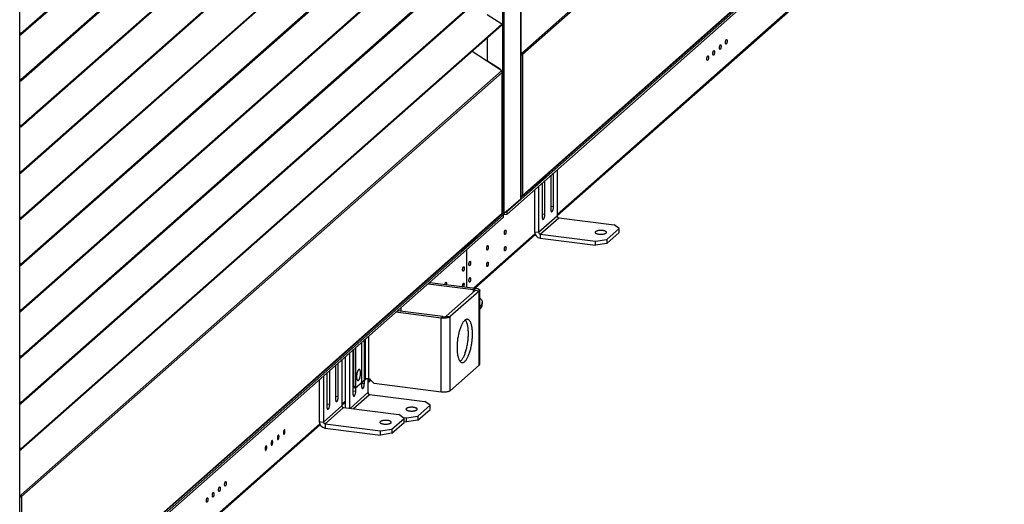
# Model space of a CAD drawing. Header units: millimetres. Extents: x 0 to 39025, y 0 to 11880.
# Tile 18 of 64: x 30926 to 32056, y 868 to 1423. Entities that reach past the tile are written whole.
import ezdxf

# ---------------------------------------------------------------- set-up
doc = ezdxf.new("R2010")
doc.units = ezdxf.units.MM

msp = doc.modelspace()

# ---------------------------------------------------------------- linework, layer by layer
at = {"color": 7, "linetype": 'Continuous', "lineweight": 25, "ltscale": 20}
for p, q in [((31500.8, 2684.2), (31500.8, 1218.1)), ((31500.9, 1218.3), (31500.9, 2684.3)), ((31479.9, 2667), (31479.9, 1200.9)), ((31481.6, 2667.6), (31481.6, 1201.3)), ((30926.1, 713.6), (30926.1, 2183.2)), ((30927.4, 1407.5), (31479.2, 1894.2)), ((30927.5, 1406.2), (31479.3, 1892.9)), ((32053.3, 1871.2), (31502, 1385)), ((32054.1, 1869.6), (31502.8, 1383.3)), ((30927.4, 1354.6), (31479.2, 1841.3)), ((30927.5, 1353.3), (31479.3, 1840)), ((30927.4, 1301.7), (31479.2, 1788.4)), ((30927.5, 1300.4), (31479.3, 1787.1)), ((30927.4, 1248.8), (31479.2, 1735.5)), ((30927.5, 1247.5), (31479.3, 1734.2)), ((32055.6, 1706.4), (31484.8, 1202.9)), ((31502.2, 1220.5), (32053.6, 1706.8)), ((31502.8, 1221.8), (32054.1, 1708.1)), ((32055.6, 1703.5), (31484.8, 1200.1)), ((30927.4, 1196), (31479.2, 1682.6)), ((30927.5, 1194.6), (31479.3, 1681.3)), ((30927.4, 1143.1), (31479.2, 1629.7)), ((30927.5, 1141.8), (31479.3, 1628.4)), ((30927.4, 1090.2), (31479.2, 1576.9)), ((30927.5, 1088.9), (31479.3, 1575.6)), ((31914.7, 1528.4), (31542.5, 1200.1)), ((31542.5, 1198.7), (31915.2, 1527.3)), ((30927.4, 1037.3), (31479.2, 1524)), ((30927.5, 1036), (31479.3, 1522.7)), ((30927.4, 984.4), (31479.2, 1471.1)), ((30927.5, 983.1), (31479.3, 1469.8)), ((31479.2, 1418.2), (31462.4, 1429)), ((30927.4, 931.5), (31479.2, 1418.2)), ((30927.5, 930.2), (31479.3, 1416.9)), ((30927.4, 1407.5), (30926.1, 1408.9)), ((30926.9, 1406.9), (30926.1, 1407.9)), ((30926.1, 1407.6), (30926.8, 1406.8)), ((30926.1, 1406.6), (30926.4, 1406.2)), ((30926.8, 1406.8), (30926.4, 1406.2)), ((30926.8, 1406.8), (30927, 1406.9)), ((30927.4, 1407.5), (30926.9, 1406.9)), ((31462.8, 1375.6), (31462.8, 1402.4)), ((31462.9, 1375.9), (31462.9, 1402.4)), ((31478.1, 1365.6), (31445.2, 1386.8)), ((31501.2, 1382.9), (31501.1, 1383.2)), ((31501.5, 1384.3), (31502, 1385)), ((31502.8, 1383.3), (31501.8, 1383.4)), ((31502.8, 1383.3), (31502.8, 1221.8)), ((31462.9, 1375.9), (31462.8, 1375.6)), ((31477.3, 1366.2), (31462.8, 1375.6)), ((31477.4, 1366.5), (31462.9, 1375.9)), ((30927.4, 1354.6), (30926.1, 1356)), ((31478.8, 1364.5), (30927.5, 878.3)), ((31479.6, 1362.9), (30928.3, 876.6)), ((31477.3, 1366.2), (31477.4, 1366.5)), ((31479.6, 1362.9), (31479.6, 1201.4)), ((31479.7, 1201.4), (31479.7, 1363.1)), ((30926.9, 1354), (30926.1, 1355)), ((30926.1, 1354.7), (30926.8, 1353.9)), ((30926.1, 1353.7), (30926.4, 1353.3)), ((30926.8, 1353.9), (30926.4, 1353.3)), ((30926.8, 1353.9), (30927, 1354)), ((30927.4, 1354.6), (30926.9, 1354)), ((30927.4, 1301.7), (30926.1, 1303.1)), ((30926.9, 1301.2), (30926.1, 1302.1)), ((30926.1, 1301.8), (30926.8, 1301)), ((30926.1, 1300.8), (30926.4, 1300.4)), ((30926.8, 1301), (30926.4, 1300.4)), ((30926.8, 1301), (30927, 1301.1)), ((30927.4, 1301.7), (30926.9, 1301.2)), ((30927.4, 1248.8), (30926.1, 1250.2)), ((30926.9, 1248.3), (30926.1, 1249.2)), ((30926.1, 1249), (30926.8, 1248.1)), ((30926.1, 1247.9), (30926.4, 1247.6)), ((30926.8, 1248.1), (30926.4, 1247.6)), ((30926.8, 1248.1), (30927, 1248.2)), ((30927.4, 1248.8), (30926.9, 1248.3)), ((31530, 1243), (31515, 1229.8)), ((31530, 1243), (31530, 1245)), ((31530.3, 1243.6), (31530.3, 1245.3)), ((31535.3, 1244.6), (31535.3, 1206.2)), ((31538.5, 1209), (31538.5, 1247.4)), ((31542.5, 1251), (31542.5, 1198.4)), ((31515, 1231.8), (31515, 1229.8)), ((31521.3, 1232.3), (31521.3, 1179.7)), ((31525.4, 1235.9), (31525.4, 1197.5)), ((31528.6, 1200.3), (31528.6, 1238.7)), ((31500.9, 1220.1), (31500.9, 1220.8)), ((31500.9, 1220.1), (31500.9, 1220.1)), ((31516.6, 1228.2), (31516.6, 1180.3)), ((31481.6, 1201.3), (31500.8, 1218.1)), ((31535.3, 1209.4), (31538.5, 1209)), ((30927.4, 1196), (30926.1, 1197.3)), ((30927.7, 713.9), (31479.1, 1200.1)), ((30928.3, 715.1), (31479.6, 1201.4)), ((31481.1, 1199.7), (30977.9, 755.9)), ((31481.1, 1199.7), (31479.5, 1200.8)), ((31479.9, 1200.9), (31479.6, 1200.9)), ((31484.8, 1200.1), (31481.1, 1199.6)), ((31481.1, 1196.8), (31481.1, 1199.7)), ((31483.3, 1202.7), (31484.8, 1202.9)), ((31484.8, 1202.9), (31484.8, 1200.1)), ((31521.3, 1179.7), (31542.5, 1198.4)), ((31525.4, 1200.7), (31528.6, 1200.3)), ((30926.9, 1195.4), (30926.1, 1196.3)), ((30926.1, 1196.1), (30926.8, 1195.2)), ((30926.1, 1195), (30926.4, 1194.7)), ((30926.8, 1195.2), (30926.4, 1194.7)), ((30926.8, 1195.2), (30927, 1195.4)), ((30927.4, 1196), (30926.9, 1195.4)), ((31481.1, 1196.8), (30977.9, 753.1)), ((31523.2, 1177.6), (31544.4, 1196.3)), ((31544.4, 1196.3), (31608, 1188.3)), ((31613.8, 1184), (31608, 1188.3)), ((31517.1, 1177.7), (31446.9, 1115.9)), ((31448.4, 1115.7), (31517.6, 1176.7)), ((31450.4, 1172.9), (31450.4, 1174.9)), ((31450.8, 1173.5), (31450.8, 1175.1)), ((31516.6, 1180.3), (31521.3, 1179.7)), ((31523.2, 1177.6), (31586.8, 1169.6)), ((31523.2, 1177.6), (31523.2, 1172.9)), ((31599.7, 1171.5), (31613.8, 1184)), ((31599.7, 1166.8), (31613.8, 1179.3)), ((31613.8, 1179.3), (31613.8, 1184)), ((31450.4, 1172.9), (31435.5, 1159.7)), ((31523.2, 1172.9), (31586.8, 1164.9)), ((31586.8, 1169.6), (31599.7, 1171.5)), ((31586.8, 1164.9), (31586.8, 1169.6)), ((31599.7, 1166.8), (31586.8, 1164.9)), ((31599.7, 1171.5), (31599.7, 1166.8)), ((31435.5, 1161.6), (31435.5, 1159.7)), ((31438.7, 1159.4), (31438.7, 1116.9)), ((31438.8, 1159.6), (31438.8, 1116.9)), ((30927.4, 1143.1), (30926.1, 1144.5)), ((30926.9, 1142.5), (30926.1, 1143.4)), ((30926.1, 1143.2), (30926.8, 1142.4)), ((30926.1, 1142.2), (30926.4, 1141.8)), ((30926.8, 1142.4), (30926.4, 1141.8)), ((30926.8, 1142.4), (30927, 1142.5)), ((30927.4, 1143.1), (30926.9, 1142.5)), ((31394.7, 1120.6), (31446.8, 1114.1)), ((31396.5, 1122.2), (31448.6, 1115.6)), ((31448.6, 1112.8), (31415.4, 1083.5)), ((31453.3, 1112.2), (31420, 1082.9)), ((31446.8, 1114.1), (31448.6, 1115.6)), ((31446.8, 1111.3), (31446.8, 1114.1)), ((31453.3, 1112.2), (31448.6, 1112.8)), ((31453.3, 1027.3), (31453.3, 1112.2)), ((31453.8, 1028.3), (31453.8, 1113.1)), ((31456.8, 1096.5), (31456.8, 1099.3)), ((30927.4, 1090.2), (30926.1, 1091.6)), ((30926.9, 1089.6), (30926.1, 1090.6)), ((30926.1, 1090.3), (30926.8, 1089.5)), ((30926.1, 1089.3), (30926.4, 1088.9)), ((30926.8, 1089.5), (30926.4, 1088.9)), ((30926.8, 1089.5), (30927, 1089.6)), ((30927.4, 1090.2), (30926.9, 1089.6)), ((31409.7, 1081.3), (31357.6, 1087.9)), ((31411.5, 1082.9), (31359.3, 1089.5)), ((31363.6, 1088.9), (31363.6, 1093.2)), ((31409.7, 1081.3), (31411.5, 1082.9)), ((31409.7, 996.5), (31409.7, 1081.3)), ((31415.4, 1083.5), (31420, 1082.9)), ((31420, 998), (31420, 1082.9)), ((31318.3, 1053.3), (31318.3, 1003.5)), ((31321.5, 1006.3), (31321.5, 1056.1)), ((31322.6, 1011.1), (31322.6, 1057.1)), ((31326.5, 1011.7), (31326.5, 1060.5)), ((31304.3, 1040.9), (31304.3, 977.8)), ((31308.4, 1044.5), (31308.4, 994.8)), ((31309.5, 1003.8), (31309.5, 1045.5)), ((31311.6, 997.6), (31311.6, 1047.3)), ((30927.4, 1037.3), (30926.1, 1038.7)), ((30926.9, 1036.7), (30926.1, 1037.7)), ((30926.1, 1037.4), (30926.8, 1036.6)), ((30926.1, 1036.4), (30926.4, 1036)), ((30926.8, 1036.6), (30926.4, 1036)), ((30926.8, 1036.6), (30927, 1036.7)), ((30927.4, 1037.3), (30926.9, 1036.7)), ((31291.6, 991.3), (31291.6, 1029.7)), ((31295.7, 1033.3), (31295.7, 980.8)), ((31299.6, 1036.8), (31299.6, 978.4)), ((31278.5, 1018.2), (31278.5, 979.8)), ((31281.7, 982.6), (31281.7, 1021)), ((31288.4, 1026.9), (31288.4, 988.5)), ((31453.3, 1027.3), (31420, 998)), ((31269.8, 1010.5), (31269.8, 962.7)), ((31274.5, 1014.6), (31274.5, 962.1)), ((31311.1, 1001), (31322.6, 1011.1)), ((31318.3, 1006.7), (31321.5, 1006.3)), ((31325.5, 1011.8), (31325.5, 995.8)), ((31328.3, 1011.3), (31325.5, 1008.8)), ((31325.5, 1007.3), (31328.9, 1010.3)), ((31326.5, 1011.7), (31328.3, 1011.5)), ((31328.3, 1011), (31328.3, 1011.5)), ((31328.3, 1011), (31332.6, 1006.2)), ((31409.7, 996.5), (31332.6, 1006.2)), ((31305, 977.7), (31325.5, 995.8)), ((31308.4, 1004), (31309.5, 1003.8)), ((31311.1, 1001), (31308.4, 1001.3)), ((31308.4, 998), (31311.6, 997.6)), ((31309.5, 1003.8), (31311.1, 1001)), ((30927.4, 984.4), (30926.1, 985.8)), ((30926.9, 983.9), (30926.1, 984.8)), ((30926.1, 984.5), (30926.8, 983.7)), ((30926.1, 983.5), (30926.4, 983.2)), ((30926.8, 983.7), (30926.4, 983.2)), ((30926.8, 983.7), (30927, 983.8)), ((30927.4, 984.4), (30926.9, 983.9)), ((31278.5, 983), (31281.7, 982.6)), ((31288.4, 991.7), (31291.6, 991.3)), ((31299.6, 985.9), (31295.7, 982.5)), ((31295.7, 981), (31299.6, 984.5)), ((31308.8, 977.2), (31327.4, 993.6)), ((31327.4, 993.6), (31391, 985.6)), ((31396.8, 981.3), (31391, 985.6)), ((31274.5, 962.1), (31295.7, 980.8)), ((31276.4, 959.9), (31297.6, 978.7)), ((31297.6, 978.7), (31361.2, 970.6)), ((31382.7, 968.9), (31396.8, 981.3)), ((31382.7, 964.1), (31396.8, 976.6)), ((31396.8, 976.6), (31396.8, 981.3)), ((31269.8, 962.7), (31274.5, 962.1)), ((31352.8, 953.9), (31367, 966.3)), ((31352.8, 949.2), (31367, 961.6)), ((31367, 966.3), (31361.2, 970.6)), ((31365.5, 967.5), (31369.8, 966.9)), ((31367, 961.6), (31367, 966.3)), ((31367, 962.6), (31369.8, 962.2)), ((31369.8, 966.9), (31382.7, 968.9)), ((31369.8, 962.2), (31369.8, 966.9)), ((31382.7, 964.1), (31369.8, 962.2)), ((31382.7, 968.9), (31382.7, 964.1)), ((31270.3, 960.1), (31105.5, 814.7)), ((31105.5, 813.2), (31270.8, 959)), ((31276.4, 959.9), (31340, 951.9)), ((31276.4, 959.9), (31276.4, 955.2)), ((31276.4, 955.2), (31340, 947.2)), ((31340, 951.9), (31352.8, 953.9)), ((31340, 947.2), (31340, 951.9)), ((31352.8, 949.2), (31340, 947.2)), ((31352.8, 953.9), (31352.8, 949.2)), ((30927.4, 931.5), (30926.1, 932.9)), ((30926.9, 931), (30926.1, 931.9)), ((30926.1, 931.7), (30926.8, 930.8)), ((30926.1, 930.6), (30926.4, 930.3)), ((30926.8, 930.8), (30926.4, 930.3)), ((30926.8, 930.8), (30927, 930.9)), ((30927.4, 931.5), (30926.9, 931)), ((30926.2, 878.8), (30926.1, 879)), ((30926.2, 878.8), (30926.1, 878.6)), ((30926.7, 876.2), (30926.5, 876.5)), ((30927, 877.6), (30927.5, 878.3)), ((30928.3, 876.6), (30927.3, 876.7)), ((30928.3, 876.6), (30928.3, 715.1))]:
    msp.add_line(p, q, dxfattribs=at)
at = {"color": 7, "linetype": 'Continuous', "lineweight": 25, "ltscale": 20, "flags": 128}
for points in [[(30926.4, 1406.2), (30926.6, 1406.1), (30926.8, 1406), (30927.1, 1406), (30927.3, 1406.1), (30927.5, 1406.2), (30927.6, 1406.4), (30927.7, 1406.6), (30927.7, 1406.8), (30927.7, 1407.1), (30927.5, 1407.3), (30927.4, 1407.5)], [(30926.8, 1406.8), (30926.9, 1406.8), (30926.9, 1406.8), (30926.9, 1406.8), (30927, 1406.8), (30927, 1406.8), (30927, 1406.8), (30927, 1406.9), (30926.9, 1406.9)], [(31730.7, 1392.7), (31730.7, 1392.3), (31730.7, 1391.9), (31730.6, 1391.5), (31730.5, 1391.1), (31730.4, 1390.7), (31730.3, 1390.3), (31730.2, 1390), (31730.1, 1389.8), (31729.9, 1389.6), (31729.8, 1389.4), (31729.6, 1389.3), (31729.5, 1389.3), (31729.3, 1389.4), (31729.2, 1389.5), (31729.1, 1389.7), (31729, 1389.9), (31729, 1390.2), (31728.9, 1390.5), (31728.9, 1390.9), (31728.9, 1391.3), (31728.9, 1391.7), (31729, 1392.1), (31729, 1392.5), (31729.1, 1392.9), (31729.2, 1393.3), (31729.3, 1393.6), (31729.5, 1393.9), (31729.6, 1394.1), (31729.8, 1394.3), (31729.9, 1394.4), (31730.1, 1394.5), (31730.2, 1394.5), (31730.3, 1394.4), (31730.4, 1394.2), (31730.5, 1394), (31730.6, 1393.8), (31730.7, 1393.4), (31730.7, 1393.1), (31730.7, 1392.7)], [(31737.6, 1398.8), (31737.6, 1398.4), (31737.5, 1398), (31737.5, 1397.5), (31737.4, 1397.1), (31737.3, 1396.8), (31737.2, 1396.4), (31737.1, 1396.1), (31736.9, 1395.8), (31736.8, 1395.6), (31736.6, 1395.5), (31736.5, 1395.4), (31736.4, 1395.4), (31736.2, 1395.4), (31736.1, 1395.6), (31736, 1395.7), (31735.9, 1396), (31735.8, 1396.3), (31735.8, 1396.6), (31735.8, 1397), (31735.8, 1397.4), (31735.8, 1397.8), (31735.8, 1398.2), (31735.9, 1398.6), (31736, 1399), (31736.1, 1399.4), (31736.2, 1399.7), (31736.4, 1400), (31736.5, 1400.2), (31736.6, 1400.4), (31736.8, 1400.5), (31736.9, 1400.5), (31737.1, 1400.5), (31737.2, 1400.4), (31737.3, 1400.3), (31737.4, 1400.1), (31737.5, 1399.8), (31737.5, 1399.5), (31737.6, 1399.2), (31737.6, 1398.8)], [(31714.4, 1378.4), (31714.5, 1378.8), (31714.5, 1379.2), (31714.5, 1379.6), (31714.6, 1380), (31714.7, 1380.4), (31714.8, 1380.7), (31715, 1381), (31715.1, 1381.3), (31715.3, 1381.5), (31715.4, 1381.7), (31715.5, 1381.7), (31715.7, 1381.7), (31715.8, 1381.7), (31715.9, 1381.6), (31716, 1381.4), (31716.1, 1381.2), (31716.2, 1380.9), (31716.3, 1380.5), (31716.3, 1380.2), (31716.3, 1379.8), (31716.3, 1379.4), (31716.2, 1379), (31716.1, 1378.5), (31716, 1378.1), (31715.9, 1377.8), (31715.8, 1377.5), (31715.7, 1377.2), (31715.5, 1376.9), (31715.4, 1376.8), (31715.3, 1376.6), (31715.1, 1376.6), (31715, 1376.6), (31714.8, 1376.7), (31714.7, 1376.8), (31714.6, 1377), (31714.5, 1377.3), (31714.5, 1377.6), (31714.5, 1378), (31714.4, 1378.4)], [(31721.3, 1384.4), (31721.3, 1384.8), (31721.4, 1385.2), (31721.4, 1385.7), (31721.5, 1386.1), (31721.6, 1386.4), (31721.7, 1386.8), (31721.8, 1387.1), (31722, 1387.4), (31722.1, 1387.6), (31722.3, 1387.7), (31722.4, 1387.8), (31722.6, 1387.8), (31722.7, 1387.8), (31722.8, 1387.6), (31722.9, 1387.5), (31723, 1387.2), (31723.1, 1386.9), (31723.1, 1386.6), (31723.2, 1386.2), (31723.2, 1385.8), (31723.1, 1385.4), (31723.1, 1385), (31723, 1384.6), (31722.9, 1384.2), (31722.8, 1383.8), (31722.7, 1383.5), (31722.6, 1383.2), (31722.4, 1383), (31722.3, 1382.8), (31722.1, 1382.7), (31722, 1382.7), (31721.8, 1382.7), (31721.7, 1382.8), (31721.6, 1382.9), (31721.5, 1383.1), (31721.4, 1383.4), (31721.4, 1383.7), (31721.3, 1384), (31721.3, 1384.4)], [(31478.8, 1364.5), (31478.8, 1364.6), (31478.8, 1364.7), (31478.8, 1364.8), (31478.7, 1365), (31478.6, 1365.1), (31478.5, 1365.3), (31478.3, 1365.4), (31478.1, 1365.6)], [(31479.6, 1363.4), (31479.6, 1363.4), (31479.7, 1363.3), (31479.7, 1363.2), (31479.7, 1363.1), (31479.7, 1363.1), (31479.7, 1363), (31479.6, 1362.9)], [(30926.4, 1353.3), (30926.6, 1353.2), (30926.8, 1353.1), (30927.1, 1353.1), (30927.3, 1353.2), (30927.5, 1353.3), (30927.6, 1353.5), (30927.7, 1353.7), (30927.7, 1353.9), (30927.7, 1354.2), (30927.5, 1354.4), (30927.4, 1354.6)], [(30926.8, 1353.9), (30926.9, 1353.9), (30926.9, 1353.9), (30926.9, 1353.9), (30927, 1353.9), (30927, 1353.9), (30927, 1354), (30927, 1354), (30926.9, 1354)], [(30926.4, 1300.4), (30926.6, 1300.3), (30926.8, 1300.2), (30927.1, 1300.2), (30927.3, 1300.3), (30927.5, 1300.4), (30927.6, 1300.6), (30927.7, 1300.8), (30927.7, 1301.1), (30927.7, 1301.3), (30927.5, 1301.5), (30927.4, 1301.7)], [(30926.8, 1301), (30926.9, 1301), (30926.9, 1301), (30926.9, 1301), (30927, 1301), (30927, 1301), (30927, 1301.1), (30927, 1301.1), (30926.9, 1301.2)], [(30926.4, 1247.6), (30926.6, 1247.4), (30926.8, 1247.4), (30927.1, 1247.3), (30927.3, 1247.4), (30927.5, 1247.5), (30927.6, 1247.7), (30927.7, 1247.9), (30927.7, 1248.2), (30927.7, 1248.4), (30927.5, 1248.6), (30927.4, 1248.8)], [(30926.8, 1248.1), (30926.9, 1248.1), (30926.9, 1248.1), (30926.9, 1248.1), (30927, 1248.1), (30927, 1248.2), (30927, 1248.2), (30927, 1248.2), (30926.9, 1248.3)], [(31535.3, 1206.2), (31535.3, 1205.7), (31535.3, 1205.2), (31535.4, 1204.8), (31535.5, 1204.4), (31535.5, 1204), (31535.7, 1203.7), (31535.8, 1203.5), (31536, 1203.3), (31536.1, 1203.2), (31536.3, 1203.1), (31536.5, 1203.1), (31536.7, 1203.2), (31536.9, 1203.4), (31537.1, 1203.6), (31537.2, 1203.8), (31537.4, 1204.1), (31537.6, 1204.5), (31537.8, 1204.9), (31537.9, 1205.4), (31538, 1205.8), (31538.2, 1206.3), (31538.3, 1206.9), (31538.3, 1207.4), (31538.4, 1207.9), (31538.4, 1208.5), (31538.5, 1209)], [(31479.7, 1201.4), (31479.7, 1201.4), (31479.6, 1201.4)], [(31525.4, 1197.5), (31525.4, 1197), (31525.4, 1196.5), (31525.5, 1196.1), (31525.6, 1195.7), (31525.7, 1195.3), (31525.8, 1195), (31525.9, 1194.8), (31526.1, 1194.6), (31526.2, 1194.5), (31526.4, 1194.4), (31526.6, 1194.4), (31526.8, 1194.5), (31527, 1194.6), (31527.2, 1194.8), (31527.3, 1195.1), (31527.5, 1195.4), (31527.7, 1195.8), (31527.9, 1196.2), (31528, 1196.6), (31528.2, 1197.1), (31528.3, 1197.6), (31528.4, 1198.1), (31528.4, 1198.7), (31528.5, 1199.2), (31528.5, 1199.8), (31528.6, 1200.3)], [(30926.4, 1194.7), (30926.6, 1194.5), (30926.8, 1194.5), (30927.1, 1194.5), (30927.3, 1194.5), (30927.5, 1194.7), (30927.6, 1194.8), (30927.7, 1195.1), (30927.7, 1195.3), (30927.7, 1195.5), (30927.5, 1195.8), (30927.4, 1196)], [(30926.8, 1195.2), (30926.9, 1195.2), (30926.9, 1195.2), (30926.9, 1195.2), (30927, 1195.3), (30927, 1195.3), (30927, 1195.3), (30927, 1195.4), (30926.9, 1195.4)], [(31482.1, 1178.9), (31482.1, 1179.3), (31482.2, 1179.7), (31482.2, 1180.1), (31482.3, 1180.5), (31482.4, 1180.9), (31482.5, 1181.3), (31482.6, 1181.6), (31482.8, 1181.8), (31482.9, 1182), (31483.1, 1182.2), (31483.2, 1182.3), (31483.4, 1182.3), (31483.5, 1182.2), (31483.6, 1182.1), (31483.7, 1181.9), (31483.8, 1181.7), (31483.9, 1181.4), (31483.9, 1181.1), (31484, 1180.7), (31484, 1180.3), (31483.9, 1179.9), (31483.9, 1179.5), (31483.8, 1179.1), (31483.7, 1178.7), (31483.6, 1178.3), (31483.5, 1178), (31483.4, 1177.7), (31483.2, 1177.5), (31483.1, 1177.3), (31482.9, 1177.2), (31482.8, 1177.1), (31482.6, 1177.1), (31482.5, 1177.2), (31482.4, 1177.4), (31482.3, 1177.6), (31482.2, 1177.9), (31482.2, 1178.2), (31482.1, 1178.5), (31482.1, 1178.9)], [(31586.6, 1180.3), (31586.4, 1180.1), (31586.3, 1179.9), (31586.2, 1179.7), (31586.2, 1179.5), (31586.3, 1179.3), (31586.4, 1179), (31586.6, 1178.8), (31586.8, 1178.6), (31587.1, 1178.4), (31587.5, 1178.3), (31587.9, 1178.1), (31588.4, 1177.9), (31588.9, 1177.8), (31589.4, 1177.7), (31590, 1177.6), (31590.6, 1177.5), (31591.2, 1177.4), (31591.8, 1177.4), (31592.5, 1177.4), (31593.1, 1177.4), (31593.8, 1177.4), (31594.4, 1177.5), (31595, 1177.5), (31595.6, 1177.6), (31596.2, 1177.7), (31596.7, 1177.8), (31597.2, 1178), (31597.6, 1178.1), (31598, 1178.3), (31598.4, 1178.5), (31598.7, 1178.7), (31598.9, 1178.9), (31599.1, 1179.1), (31599.2, 1179.3), (31599.2, 1179.5), (31599.2, 1179.7), (31599.1, 1180), (31598.9, 1180.2), (31598.7, 1180.4), (31598.5, 1180.6), (31598.1, 1180.7), (31597.7, 1180.9), (31597.3, 1181.1), (31596.8, 1181.2), (31596.3, 1181.4), (31595.7, 1181.5), (31595.2, 1181.6), (31594.5, 1181.6), (31593.9, 1181.7), (31593.3, 1181.7), (31592.6, 1181.7), (31592, 1181.7), (31591.3, 1181.7), (31590.7, 1181.6), (31590.1, 1181.5), (31589.5, 1181.4), (31589, 1181.3), (31588.5, 1181.2), (31588, 1181), (31587.6, 1180.9), (31587.2, 1180.7), (31586.9, 1180.5), (31586.6, 1180.3)], [(31461.8, 1161), (31461.8, 1161.4), (31461.8, 1161.8), (31461.9, 1162.2), (31462, 1162.6), (31462.1, 1163), (31462.2, 1163.3), (31462.3, 1163.6), (31462.5, 1163.9), (31462.6, 1164.1), (31462.7, 1164.3), (31462.9, 1164.3), (31463, 1164.4), (31463.2, 1164.3), (31463.3, 1164.2), (31463.4, 1164), (31463.5, 1163.8), (31463.6, 1163.5), (31463.6, 1163.2), (31463.6, 1162.8), (31463.6, 1162.4), (31463.6, 1162), (31463.6, 1161.6), (31463.5, 1161.2), (31463.4, 1160.8), (31463.3, 1160.4), (31463.2, 1160.1), (31463, 1159.8), (31462.9, 1159.5), (31462.7, 1159.4), (31462.6, 1159.2), (31462.5, 1159.2), (31462.3, 1159.2), (31462.2, 1159.3), (31462.1, 1159.4), (31462, 1159.7), (31461.9, 1159.9), (31461.8, 1160.2), (31461.8, 1160.6), (31461.8, 1161)], [(31482.1, 1160), (31482.1, 1160.4), (31482.2, 1160.9), (31482.2, 1161.3), (31482.3, 1161.7), (31482.4, 1162.1), (31482.5, 1162.4), (31482.6, 1162.7), (31482.8, 1163), (31482.9, 1163.2), (31483.1, 1163.3), (31483.2, 1163.4), (31483.4, 1163.4), (31483.5, 1163.4), (31483.6, 1163.3), (31483.7, 1163.1), (31483.8, 1162.8), (31483.9, 1162.6), (31483.9, 1162.2), (31484, 1161.9), (31484, 1161.5), (31483.9, 1161.1), (31483.9, 1160.6), (31483.8, 1160.2), (31483.7, 1159.8), (31483.6, 1159.5), (31483.5, 1159.1), (31483.4, 1158.8), (31483.2, 1158.6), (31483.1, 1158.4), (31482.9, 1158.3), (31482.8, 1158.3), (31482.6, 1158.3), (31482.5, 1158.4), (31482.4, 1158.5), (31482.3, 1158.7), (31482.2, 1159), (31482.2, 1159.3), (31482.1, 1159.7), (31482.1, 1160)], [(30926.4, 1141.8), (30926.6, 1141.7), (30926.8, 1141.6), (30927.1, 1141.6), (30927.3, 1141.6), (30927.5, 1141.8), (30927.6, 1142), (30927.7, 1142.2), (30927.7, 1142.4), (30927.7, 1142.7), (30927.5, 1142.9), (30927.4, 1143.1)], [(30926.8, 1142.4), (30926.9, 1142.3), (30926.9, 1142.3), (30926.9, 1142.3), (30927, 1142.4), (30927, 1142.4), (30927, 1142.4), (30927, 1142.5), (30926.9, 1142.5)], [(31441.5, 1143), (31441.5, 1143.4), (31441.5, 1143.9), (31441.6, 1144.3), (31441.6, 1144.7), (31441.7, 1145.1), (31441.9, 1145.4), (31442, 1145.7), (31442.1, 1146), (31442.3, 1146.2), (31442.4, 1146.3), (31442.6, 1146.4), (31442.7, 1146.4), (31442.8, 1146.4), (31443, 1146.3), (31443.1, 1146.1), (31443.2, 1145.8), (31443.2, 1145.6), (31443.3, 1145.2), (31443.3, 1144.9), (31443.3, 1144.5), (31443.3, 1144.1), (31443.2, 1143.6), (31443.2, 1143.2), (31443.1, 1142.8), (31443, 1142.5), (31442.8, 1142.1), (31442.7, 1141.8), (31442.6, 1141.6), (31442.4, 1141.4), (31442.3, 1141.3), (31442.1, 1141.3), (31442, 1141.3), (31441.9, 1141.4), (31441.7, 1141.5), (31441.6, 1141.7), (31441.6, 1142), (31441.5, 1142.3), (31441.5, 1142.7), (31441.5, 1143)], [(31461.8, 1142.1), (31461.8, 1142.5), (31461.8, 1142.9), (31461.9, 1143.3), (31462, 1143.7), (31462.1, 1144.1), (31462.2, 1144.5), (31462.3, 1144.8), (31462.5, 1145.1), (31462.6, 1145.3), (31462.7, 1145.4), (31462.9, 1145.5), (31463, 1145.5), (31463.2, 1145.5), (31463.3, 1145.3), (31463.4, 1145.2), (31463.5, 1144.9), (31463.6, 1144.6), (31463.6, 1144.3), (31463.6, 1143.9), (31463.6, 1143.5), (31463.6, 1143.1), (31463.6, 1142.7), (31463.5, 1142.3), (31463.4, 1141.9), (31463.3, 1141.5), (31463.2, 1141.2), (31463, 1140.9), (31462.9, 1140.7), (31462.7, 1140.5), (31462.6, 1140.4), (31462.5, 1140.3), (31462.3, 1140.4), (31462.2, 1140.4), (31462.1, 1140.6), (31462, 1140.8), (31461.9, 1141.1), (31461.8, 1141.4), (31461.8, 1141.7), (31461.8, 1142.1)], [(31436.1, 1138.5), (31436, 1138.1), (31436, 1137.6), (31435.9, 1137.2), (31435.9, 1136.8), (31435.8, 1136.4), (31435.7, 1136.1), (31435.5, 1135.8), (31435.4, 1135.5), (31435.2, 1135.3), (31435.1, 1135.2), (31434.9, 1135.1), (31434.8, 1135.1), (31434.7, 1135.1), (31434.6, 1135.2), (31434.4, 1135.4), (31434.4, 1135.7), (31434.3, 1135.9), (31434.2, 1136.3), (31434.2, 1136.6), (31434.2, 1137), (31434.2, 1137.4), (31434.3, 1137.9), (31434.4, 1138.3), (31434.4, 1138.7), (31434.6, 1139), (31434.7, 1139.4), (31434.8, 1139.7), (31434.9, 1139.9), (31435.1, 1140.1), (31435.2, 1140.2), (31435.4, 1140.2), (31435.5, 1140.2), (31435.7, 1140.1), (31435.8, 1140), (31435.9, 1139.8), (31435.9, 1139.5), (31436, 1139.2), (31436, 1138.8), (31436.1, 1138.5)], [(31414, 1120), (31414, 1120.3), (31414.1, 1120.7), (31414.2, 1121.1), (31414.3, 1121.4), (31414.5, 1121.7), (31414.6, 1122), (31414.8, 1122.1), (31414.9, 1122.2), (31415.1, 1122.3), (31415.2, 1122.3), (31415.3, 1122.2), (31415.4, 1122), (31415.5, 1121.8), (31415.6, 1121.6), (31415.7, 1121.3), (31415.7, 1120.9), (31415.7, 1120.5)], [(31415.7, 1120.5), (31415.7, 1120.1), (31415.7, 1119.8)], [(31434.2, 1117.4), (31434.2, 1117.8), (31434.2, 1118.2), (31434.2, 1118.6), (31434.3, 1119), (31434.4, 1119.4), (31434.4, 1119.8), (31434.6, 1120.2), (31434.7, 1120.5), (31434.8, 1120.8), (31434.9, 1121), (31435.1, 1121.2), (31435.2, 1121.3), (31435.4, 1121.4), (31435.5, 1121.4), (31435.7, 1121.3), (31435.8, 1121.1), (31435.9, 1120.9), (31435.9, 1120.6), (31436, 1120.3), (31436, 1120), (31436.1, 1119.6)], [(31441.5, 1124.2), (31441.5, 1124.6), (31441.5, 1125), (31441.6, 1125.4), (31441.6, 1125.8), (31441.7, 1126.2), (31441.9, 1126.6), (31442, 1126.9), (31442.1, 1127.1), (31442.3, 1127.3), (31442.4, 1127.5), (31442.6, 1127.6), (31442.7, 1127.6), (31442.8, 1127.5), (31443, 1127.4), (31443.1, 1127.2), (31443.2, 1127), (31443.2, 1126.7), (31443.3, 1126.4), (31443.3, 1126), (31443.3, 1125.6), (31443.3, 1125.2), (31443.2, 1124.8), (31443.2, 1124.4), (31443.1, 1124), (31443, 1123.6), (31442.8, 1123.3), (31442.7, 1123), (31442.6, 1122.8), (31442.4, 1122.6), (31442.3, 1122.5), (31442.1, 1122.4), (31442, 1122.4), (31441.9, 1122.5), (31441.7, 1122.7), (31441.6, 1122.9), (31441.6, 1123.1), (31441.5, 1123.4), (31441.5, 1123.8), (31441.5, 1124.2)], [(31446.8, 1114.1), (31447.3, 1114), (31447.7, 1113.9), (31448, 1113.8), (31448.3, 1113.7), (31448.5, 1113.6), (31448.7, 1113.4), (31448.8, 1113.3), (31448.8, 1113.1), (31448.7, 1112.9), (31448.6, 1112.8)], [(31448.6, 1115.6), (31449.3, 1115.5), (31449.9, 1115.4), (31450.6, 1115.3), (31451.1, 1115.1), (31451.7, 1115), (31452.1, 1114.8), (31452.6, 1114.6), (31452.9, 1114.4), (31453.2, 1114.1), (31453.5, 1113.9), (31453.6, 1113.7), (31453.7, 1113.4), (31453.8, 1113.2), (31453.8, 1112.9), (31453.7, 1112.7), (31453.5, 1112.4), (31453.3, 1112.2)], [(31453.8, 1104.4), (31454.2, 1104.1), (31454.7, 1103.6), (31455.2, 1103.1), (31455.6, 1102.5), (31456, 1102), (31456.2, 1101.5), (31456.5, 1101), (31456.6, 1100.4), (31456.7, 1099.9), (31456.8, 1099.4), (31456.7, 1098.8), (31456.6, 1098.3), (31456.5, 1097.7), (31456.3, 1097.2), (31456, 1096.7), (31455.6, 1096.2), (31455.2, 1095.6), (31454.7, 1095.1), (31454.2, 1094.6), (31453.8, 1094.3)], [(30926.4, 1088.9), (30926.6, 1088.8), (30926.8, 1088.7), (30927.1, 1088.7), (30927.3, 1088.8), (30927.5, 1088.9), (30927.6, 1089.1), (30927.7, 1089.3), (30927.7, 1089.5), (30927.7, 1089.8), (30927.5, 1090), (30927.4, 1090.2)], [(30926.8, 1089.5), (30926.9, 1089.5), (30926.9, 1089.5), (30926.9, 1089.5), (30927, 1089.5), (30927, 1089.5), (30927, 1089.6), (30927, 1089.6), (30926.9, 1089.6)], [(31420, 1082.9), (31419.7, 1082.7), (31419.4, 1082.4), (31419, 1082.2), (31418.5, 1082.1), (31418, 1081.9), (31417.4, 1081.7), (31416.8, 1081.6), (31416.2, 1081.5), (31415.5, 1081.4), (31414.8, 1081.3), (31414.1, 1081.2), (31413.4, 1081.2), (31412.6, 1081.2), (31411.9, 1081.2), (31411.1, 1081.2), (31410.4, 1081.3), (31409.7, 1081.3)], [(31427.8, 1047.3), (31427.8, 1046.1), (31427.9, 1045), (31427.9, 1043.8), (31428, 1042.7), (31428.1, 1041.6), (31428.2, 1040.6), (31428.4, 1039.6), (31428.5, 1038.6), (31428.7, 1037.7), (31428.9, 1036.8), (31429.2, 1036), (31429.4, 1035.2), (31429.7, 1034.5), (31430, 1033.8), (31430.3, 1033.2), (31430.6, 1032.6), (31430.9, 1032.1), (31431.3, 1031.6), (31431.7, 1031.3), (31432, 1030.9), (31432.4, 1030.7), (31432.8, 1030.5), (31433.2, 1030.4), (31433.7, 1030.3), (31434.1, 1030.3), (31434.5, 1030.4), (31435, 1030.5), (31435.4, 1030.7), (31435.9, 1030.9), (31436.3, 1031.3), (31436.8, 1031.7), (31437.2, 1032.1), (31437.7, 1032.6), (31438.1, 1033.2), (31438.6, 1033.8), (31439, 1034.5), (31439.4, 1035.2), (31439.9, 1036), (31440.3, 1036.8), (31440.7, 1037.7), (31441.1, 1038.6), (31441.5, 1039.6), (31441.8, 1040.6), (31442.2, 1041.6), (31442.5, 1042.7), (31442.9, 1043.8), (31443.2, 1045), (31443.5, 1046.1), (31443.8, 1047.3), (31444, 1048.5), (31444.3, 1049.8), (31444.5, 1051), (31444.7, 1052.3), (31444.9, 1053.5), (31445, 1054.8), (31445.1, 1056.1), (31445.3, 1057.3), (31445.4, 1058.6), (31445.4, 1059.8), (31445.5, 1061.1), (31445.5, 1062.3), (31445.5, 1063.5), (31445.5, 1064.7), (31445.4, 1065.9), (31445.4, 1067), (31445.3, 1068.1), (31445.1, 1069.1), (31445, 1070.2), (31444.9, 1071.2), (31444.7, 1072.1), (31444.5, 1073), (31444.3, 1073.9), (31444, 1074.7), (31443.8, 1075.4), (31443.5, 1076.1), (31443.2, 1076.8), (31442.9, 1077.4), (31442.5, 1077.9), (31442.2, 1078.4), (31441.8, 1078.8), (31441.5, 1079.1), (31441.1, 1079.4), (31440.7, 1079.7), (31440.3, 1079.8), (31439.9, 1079.9), (31439.4, 1079.9), (31439, 1079.9), (31438.6, 1079.8), (31438.1, 1079.7), (31437.7, 1079.4), (31437.2, 1079.1), (31436.8, 1078.8), (31436.3, 1078.4), (31435.9, 1077.9), (31435.4, 1077.4), (31435, 1076.8), (31434.5, 1076.1), (31434.1, 1075.4), (31433.7, 1074.7), (31433.2, 1073.9), (31432.8, 1073), (31432.4, 1072.1), (31432, 1071.2), (31431.7, 1070.2), (31431.3, 1069.1), (31430.9, 1068.1), (31430.6, 1067), (31430.3, 1065.8), (31430, 1064.7), (31429.7, 1063.5), (31429.4, 1062.3), (31429.2, 1061.1), (31428.9, 1059.8), (31428.7, 1058.6), (31428.5, 1057.3), (31428.4, 1056.1), (31428.2, 1054.8), (31428.1, 1053.5), (31428, 1052.3), (31427.9, 1051), (31427.9, 1049.8), (31427.8, 1048.5), (31427.8, 1047.3)], [(31440.8, 1063.5), (31440.8, 1064.7), (31440.8, 1065.9), (31440.7, 1067), (31440.6, 1068.1), (31440.5, 1069.2), (31440.4, 1070.3), (31440.3, 1071.3), (31440.1, 1072.2), (31439.9, 1073.2), (31439.7, 1074), (31439.5, 1074.9), (31439.2, 1075.6), (31438.9, 1076.4), (31438.7, 1077.1), (31438.3, 1077.7), (31438, 1078.2), (31437.7, 1078.7), (31437.3, 1079.2), (31437.3, 1079.2)], [(31431.3, 1031.6), (31431.4, 1031.7), (31431.9, 1032), (31432.3, 1032.5), (31432.8, 1032.9), (31433.2, 1033.5), (31433.7, 1034.1), (31434.1, 1034.7), (31434.5, 1035.4), (31435, 1036.2), (31435.4, 1037), (31435.8, 1037.8), (31436.2, 1038.7), (31436.6, 1039.7), (31437, 1040.7), (31437.3, 1041.7), (31437.7, 1042.8), (31438, 1043.9), (31438.3, 1045), (31438.7, 1046.1), (31438.9, 1047.3), (31439.2, 1048.5), (31439.5, 1049.7), (31439.7, 1051), (31439.9, 1052.2), (31440.1, 1053.5), (31440.3, 1054.8), (31440.4, 1056), (31440.5, 1057.3), (31440.6, 1058.6), (31440.7, 1059.8), (31440.8, 1061.1), (31440.8, 1062.3), (31440.8, 1063.5)], [(30926.4, 1036), (30926.6, 1035.9), (30926.8, 1035.8), (30927.1, 1035.8), (30927.3, 1035.9), (30927.5, 1036), (30927.6, 1036.2), (30927.7, 1036.4), (30927.7, 1036.7), (30927.7, 1036.9), (30927.5, 1037.1), (30927.4, 1037.3)], [(30926.8, 1036.6), (30926.9, 1036.6), (30926.9, 1036.6), (30926.9, 1036.6), (30927, 1036.6), (30927, 1036.6), (30927, 1036.7), (30927, 1036.7), (30926.9, 1036.7)], [(31317.1, 1018.1), (31317.1, 1018.7), (31317.1, 1019.2), (31317, 1019.8), (31316.9, 1020.3), (31316.8, 1020.7), (31316.7, 1021.2), (31316.6, 1021.5), (31316.4, 1021.8), (31316.3, 1022.1), (31316.1, 1022.3), (31315.9, 1022.4), (31315.7, 1022.5), (31315.5, 1022.5), (31315.2, 1022.4), (31315, 1022.3), (31314.8, 1022.1), (31314.5, 1021.9), (31314.3, 1021.6), (31314.1, 1021.2), (31313.9, 1020.8), (31313.7, 1020.3), (31313.5, 1019.8), (31313.3, 1019.3), (31313.1, 1018.7), (31313, 1018.1), (31312.9, 1017.5), (31312.8, 1016.9), (31312.7, 1016.2), (31312.6, 1015.6), (31312.6, 1014.9), (31312.5, 1014.3), (31312.5, 1013.7), (31312.6, 1013.1), (31312.6, 1012.6), (31312.7, 1012), (31312.8, 1011.5), (31312.9, 1011.1), (31313, 1010.7), (31313.1, 1010.4), (31313.3, 1010.1), (31313.5, 1009.9), (31313.7, 1009.7), (31313.9, 1009.6), (31314.1, 1009.6), (31314.3, 1009.6), (31314.5, 1009.7), (31314.8, 1009.9), (31315, 1010.1), (31315.2, 1010.4), (31315.5, 1010.7), (31315.7, 1011.1), (31315.9, 1011.5), (31316.1, 1012), (31316.3, 1012.5), (31316.4, 1013.1), (31316.6, 1013.6), (31316.7, 1014.3), (31316.8, 1014.9), (31316.9, 1015.5), (31317, 1016.2), (31317.1, 1016.8), (31317.1, 1017.4), (31317.1, 1018.1)], [(31318.3, 1003.5), (31318.3, 1003), (31318.3, 1002.5), (31318.4, 1002.1), (31318.5, 1001.7), (31318.6, 1001.4), (31318.7, 1001.1), (31318.8, 1000.8), (31319, 1000.6), (31319.1, 1000.5), (31319.3, 1000.5), (31319.5, 1000.5), (31319.7, 1000.5), (31319.9, 1000.7), (31320.1, 1000.9), (31320.2, 1001.1), (31320.4, 1001.5), (31320.6, 1001.8), (31320.8, 1002.2), (31320.9, 1002.7), (31321.1, 1003.2), (31321.2, 1003.7), (31321.3, 1004.2), (31321.4, 1004.7), (31321.4, 1005.3), (31321.4, 1005.8), (31321.5, 1006.3)], [(31308.4, 994.8), (31308.4, 994.3), (31308.4, 993.8), (31308.5, 993.4), (31308.6, 993), (31308.7, 992.6), (31308.8, 992.3), (31308.9, 992.1), (31309.1, 991.9), (31309.2, 991.8), (31309.4, 991.7), (31309.6, 991.7), (31309.8, 991.8), (31310, 991.9), (31310.2, 992.1), (31310.3, 992.4), (31310.5, 992.7), (31310.7, 993.1), (31310.9, 993.5), (31311, 993.9), (31311.2, 994.4), (31311.3, 994.9), (31311.4, 995.5), (31311.5, 996), (31311.5, 996.5), (31311.5, 997.1), (31311.6, 997.6)], [(31420, 998), (31419.7, 997.8), (31419.4, 997.6), (31419, 997.4), (31418.5, 997.2), (31418, 997), (31417.4, 996.9), (31416.8, 996.7), (31416.2, 996.6), (31415.5, 996.5), (31414.8, 996.4), (31414.1, 996.4), (31413.4, 996.3), (31412.6, 996.3), (31411.9, 996.3), (31411.1, 996.4), (31410.4, 996.4), (31409.7, 996.5)], [(30926.4, 983.2), (30926.6, 983), (30926.8, 982.9), (30927.1, 982.9), (30927.3, 983), (30927.5, 983.1), (30927.6, 983.3), (30927.7, 983.5), (30927.7, 983.8), (30927.7, 984), (30927.5, 984.2), (30927.4, 984.4)], [(30926.8, 983.7), (30926.9, 983.7), (30926.9, 983.7), (30926.9, 983.7), (30927, 983.7), (30927, 983.8), (30927, 983.8), (30927, 983.8), (30926.9, 983.9)], [(31288.4, 988.5), (31288.5, 988), (31288.5, 987.5), (31288.5, 987.1), (31288.6, 986.7), (31288.7, 986.4), (31288.8, 986.1), (31289, 985.8), (31289.1, 985.6), (31289.3, 985.5), (31289.5, 985.5), (31289.7, 985.5), (31289.8, 985.5), (31290, 985.7), (31290.2, 985.9), (31290.4, 986.1), (31290.6, 986.5), (31290.8, 986.8), (31290.9, 987.2), (31291.1, 987.7), (31291.2, 988.2), (31291.3, 988.7), (31291.4, 989.2), (31291.5, 989.7), (31291.6, 990.3), (31291.6, 990.8), (31291.6, 991.3)], [(31278.5, 979.8), (31278.6, 979.3), (31278.6, 978.8), (31278.6, 978.4), (31278.7, 978), (31278.8, 977.6), (31278.9, 977.3), (31279.1, 977.1), (31279.2, 976.9), (31279.4, 976.8), (31279.6, 976.7), (31279.8, 976.7), (31279.9, 976.8), (31280.1, 977), (31280.3, 977.2), (31280.5, 977.4), (31280.7, 977.7), (31280.9, 978.1), (31281, 978.5), (31281.2, 978.9), (31281.3, 979.4), (31281.4, 979.9), (31281.5, 980.5), (31281.6, 981), (31281.7, 981.5), (31281.7, 982.1), (31281.7, 982.6)], [(31369.6, 977.6), (31369.4, 977.4), (31369.3, 977.2), (31369.2, 977), (31369.2, 976.8), (31369.3, 976.6), (31369.4, 976.4), (31369.6, 976.2), (31369.8, 976), (31370.1, 975.8), (31370.5, 975.6), (31370.9, 975.4), (31371.4, 975.3), (31371.9, 975.1), (31372.4, 975), (31373, 974.9), (31373.6, 974.8), (31374.2, 974.8), (31374.8, 974.7), (31375.5, 974.7), (31376.1, 974.7), (31376.8, 974.7), (31377.4, 974.8), (31378, 974.8), (31378.6, 974.9), (31379.2, 975), (31379.7, 975.2), (31380.2, 975.3), (31380.6, 975.5), (31381, 975.6), (31381.4, 975.8), (31381.7, 976), (31381.9, 976.2), (31382.1, 976.4), (31382.2, 976.6), (31382.2, 976.8), (31382.2, 977.1), (31382.1, 977.3), (31382, 977.5), (31381.7, 977.7), (31381.5, 977.9), (31381.1, 978.1), (31380.7, 978.2), (31380.3, 978.4), (31379.8, 978.5), (31379.3, 978.7), (31378.8, 978.8), (31378.2, 978.9), (31377.6, 978.9), (31376.9, 979), (31376.3, 979), (31375.6, 979), (31375, 979), (31374.4, 979), (31373.7, 978.9), (31373.1, 978.9), (31372.5, 978.8), (31372, 978.6), (31371.5, 978.5), (31371, 978.4), (31370.6, 978.2), (31370.2, 978), (31369.9, 977.8), (31369.6, 977.6)], [(31339.8, 962.6), (31339.6, 962.4), (31339.5, 962.2), (31339.4, 962), (31339.4, 961.8), (31339.4, 961.6), (31339.6, 961.4), (31339.8, 961.2), (31340, 961), (31340.3, 960.8), (31340.7, 960.6), (31341.1, 960.4), (31341.5, 960.3), (31342, 960.1), (31342.6, 960), (31343.1, 959.9), (31343.7, 959.8), (31344.4, 959.8), (31345, 959.7), (31345.6, 959.7), (31346.3, 959.7), (31346.9, 959.7), (31347.6, 959.8), (31348.2, 959.8), (31348.8, 959.9), (31349.3, 960), (31349.9, 960.2), (31350.4, 960.3), (31350.8, 960.5), (31351.2, 960.6), (31351.6, 960.8), (31351.8, 961), (31352.1, 961.2), (31352.2, 961.4), (31352.3, 961.6), (31352.4, 961.8), (31352.4, 962.1), (31352.3, 962.3), (31352.1, 962.5), (31351.9, 962.7), (31351.6, 962.9), (31351.3, 963.1), (31350.9, 963.2), (31350.5, 963.4), (31350, 963.5), (31349.5, 963.7), (31348.9, 963.8), (31348.3, 963.9), (31347.7, 964), (31347.1, 964), (31346.5, 964), (31345.8, 964), (31345.2, 964), (31344.5, 964), (31343.9, 963.9), (31343.3, 963.9), (31342.7, 963.8), (31342.2, 963.6), (31341.6, 963.5), (31341.2, 963.4), (31340.8, 963.2), (31340.4, 963), (31340.1, 962.8), (31339.8, 962.6)], [(31228.6, 949.9), (31228.6, 949.5), (31228.7, 949.2), (31228.7, 948.8), (31228.8, 948.6), (31228.9, 948.4), (31229, 948.2), (31229.1, 948.1), (31229.3, 948.1), (31229.4, 948.2), (31229.6, 948.3), (31229.7, 948.5), (31229.9, 948.7), (31230, 949), (31230.1, 949.3), (31230.2, 949.7), (31230.3, 950.1), (31230.4, 950.5), (31230.4, 950.9), (31230.4, 951.3), (31230.4, 951.7), (31230.4, 952.1), (31230.4, 952.4), (31230.3, 952.7), (31230.2, 952.9), (31230.1, 953.1), (31230, 953.2), (31229.9, 953.3), (31229.7, 953.3), (31229.6, 953.2), (31229.4, 953), (31229.3, 952.8), (31229.1, 952.6), (31229, 952.3), (31228.9, 951.9), (31228.8, 951.5), (31228.7, 951.1), (31228.7, 950.7), (31228.6, 950.3), (31228.6, 949.9)], [(31214.5, 937.4), (31214.5, 937.1), (31214.5, 936.7), (31214.6, 936.4), (31214.7, 936.1), (31214.8, 935.9), (31214.9, 935.8), (31215, 935.7), (31215.1, 935.7), (31215.3, 935.7), (31215.4, 935.8), (31215.6, 936), (31215.7, 936.2), (31215.9, 936.5), (31216, 936.9), (31216.1, 937.2), (31216.2, 937.6), (31216.2, 938), (31216.3, 938.4), (31216.3, 938.9), (31216.3, 939.2), (31216.3, 939.6), (31216.2, 940), (31216.2, 940.2), (31216.1, 940.5), (31216, 940.7), (31215.9, 940.8), (31215.7, 940.8), (31215.6, 940.8), (31215.4, 940.7), (31215.3, 940.6), (31215.1, 940.4), (31215, 940.1), (31214.9, 939.8), (31214.8, 939.5), (31214.7, 939.1), (31214.6, 938.7), (31214.5, 938.3), (31214.5, 937.8), (31214.5, 937.4)], [(31221.7, 943.8), (31221.7, 943.4), (31221.8, 943.1), (31221.8, 942.8), (31221.9, 942.5), (31222, 942.3), (31222.1, 942.2), (31222.3, 942.1), (31222.4, 942.1), (31222.5, 942.1), (31222.7, 942.2), (31222.8, 942.4), (31223, 942.6), (31223.1, 942.9), (31223.2, 943.3), (31223.3, 943.6), (31223.4, 944), (31223.5, 944.4), (31223.5, 944.8), (31223.6, 945.2), (31223.6, 945.6), (31223.5, 946), (31223.5, 946.3), (31223.4, 946.6), (31223.3, 946.9), (31223.2, 947), (31223.1, 947.2), (31223, 947.2), (31222.8, 947.2), (31222.7, 947.1), (31222.5, 947), (31222.4, 946.8), (31222.3, 946.5), (31222.1, 946.2), (31222, 945.8), (31221.9, 945.5), (31221.8, 945.1), (31221.8, 944.6), (31221.7, 944.2), (31221.7, 943.8)], [(30926.4, 930.3), (30926.6, 930.1), (30926.8, 930.1), (30927.1, 930.1), (30927.3, 930.1), (30927.5, 930.2), (30927.6, 930.4), (30927.7, 930.6), (30927.7, 930.9), (30927.7, 931.1), (30927.5, 931.4), (30927.4, 931.5)], [(30926.8, 930.8), (30926.9, 930.8), (30926.9, 930.8), (30926.9, 930.8), (30927, 930.8), (30927, 930.9), (30927, 930.9), (30927, 930.9), (30926.9, 931)], [(31207.6, 931.4), (31207.6, 931), (31207.7, 930.6), (31207.7, 930.3), (31207.8, 930.1), (31207.9, 929.8), (31208, 929.7), (31208.1, 929.6), (31208.3, 929.6), (31208.4, 929.6), (31208.6, 929.8), (31208.7, 929.9), (31208.8, 930.2), (31209, 930.5), (31209.1, 930.8), (31209.2, 931.2), (31209.3, 931.6), (31209.4, 932), (31209.4, 932.4), (31209.4, 932.8), (31209.4, 933.2), (31209.4, 933.6), (31209.4, 933.9), (31209.3, 934.2), (31209.2, 934.4), (31209.1, 934.6), (31209, 934.7), (31208.8, 934.8), (31208.7, 934.7), (31208.6, 934.7), (31208.4, 934.5), (31208.3, 934.3), (31208.1, 934), (31208, 933.7), (31207.9, 933.4), (31207.8, 933), (31207.7, 932.6), (31207.7, 932.2), (31207.6, 931.8), (31207.6, 931.4)], [(31161.2, 890.4), (31161.2, 890.8), (31161.2, 891.2), (31161.3, 891.6), (31161.3, 892), (31161.4, 892.4), (31161.6, 892.8), (31161.7, 893.1), (31161.8, 893.4), (31162, 893.6), (31162.1, 893.7), (31162.3, 893.8), (31162.4, 893.8), (31162.5, 893.8), (31162.7, 893.6), (31162.8, 893.5), (31162.9, 893.2), (31162.9, 892.9), (31163, 892.6), (31163, 892.2), (31163, 891.8), (31163, 891.4), (31162.9, 891), (31162.9, 890.6), (31162.8, 890.2), (31162.7, 889.8), (31162.5, 889.5), (31162.4, 889.2), (31162.3, 889), (31162.1, 888.8), (31162, 888.7), (31161.8, 888.6), (31161.7, 888.7), (31161.6, 888.7), (31161.4, 888.9), (31161.3, 889.1), (31161.3, 889.4), (31161.2, 889.7), (31161.2, 890), (31161.2, 890.4)], [(31147, 878), (31147.1, 878.4), (31147.1, 878.8), (31147.1, 879.2), (31147.2, 879.6), (31147.3, 880), (31147.4, 880.3), (31147.6, 880.6), (31147.7, 880.9), (31147.8, 881.1), (31148, 881.2), (31148.1, 881.3), (31148.3, 881.3), (31148.4, 881.3), (31148.5, 881.2), (31148.6, 881), (31148.7, 880.8), (31148.8, 880.5), (31148.9, 880.1), (31148.9, 879.8), (31148.9, 879.4), (31148.9, 879), (31148.8, 878.6), (31148.7, 878.1), (31148.6, 877.7), (31148.5, 877.4), (31148.4, 877), (31148.3, 876.8), (31148.1, 876.5), (31148, 876.4), (31147.8, 876.2), (31147.7, 876.2), (31147.6, 876.2), (31147.4, 876.3), (31147.3, 876.4), (31147.2, 876.6), (31147.1, 876.9), (31147.1, 877.2), (31147.1, 877.6), (31147, 878)], [(31154.3, 884.3), (31154.3, 884.8), (31154.3, 885.2), (31154.4, 885.6), (31154.5, 886), (31154.6, 886.4), (31154.7, 886.7), (31154.8, 887), (31155, 887.3), (31155.1, 887.5), (31155.2, 887.6), (31155.4, 887.7), (31155.5, 887.7), (31155.7, 887.7), (31155.8, 887.6), (31155.9, 887.4), (31156, 887.2), (31156.1, 886.9), (31156.1, 886.5), (31156.1, 886.2), (31156.1, 885.8), (31156.1, 885.4), (31156.1, 884.9), (31156, 884.5), (31155.9, 884.1), (31155.8, 883.8), (31155.7, 883.4), (31155.5, 883.2), (31155.4, 882.9), (31155.2, 882.7), (31155.1, 882.6), (31155, 882.6), (31154.8, 882.6), (31154.7, 882.7), (31154.6, 882.8), (31154.5, 883), (31154.4, 883.3), (31154.3, 883.6), (31154.3, 884), (31154.3, 884.3)], [(31140.2, 871.9), (31140.2, 872.3), (31140.2, 872.7), (31140.3, 873.1), (31140.3, 873.5), (31140.4, 873.9), (31140.6, 874.3), (31140.7, 874.6), (31140.8, 874.8), (31141, 875), (31141.1, 875.2), (31141.3, 875.3), (31141.4, 875.3), (31141.5, 875.2), (31141.7, 875.1), (31141.8, 874.9), (31141.9, 874.7), (31141.9, 874.4), (31142, 874.1), (31142, 873.7), (31142, 873.3), (31142, 872.9), (31141.9, 872.5), (31141.9, 872.1), (31141.8, 871.7), (31141.7, 871.3), (31141.5, 871), (31141.4, 870.7), (31141.3, 870.5), (31141.1, 870.3), (31141, 870.2), (31140.8, 870.1), (31140.7, 870.1), (31140.6, 870.2), (31140.4, 870.4), (31140.3, 870.6), (31140.3, 870.8), (31140.2, 871.2), (31140.2, 871.5), (31140.2, 871.9)]]:
    msp.add_lwpolyline(points, dxfattribs=at)
at = {"color": 7, "linetype": 'Continuous', "lineweight": 25, "ltscale": 400}
for centre, radius, start, end in [((31478.7, 1417.5), 0.872, 316.0469, 53.7683), ((31501.8, 1386.2), 1.19, 220.8495, 282.9161), ((31501.2, 1384.9), 0.691, 239.9563, 293.8596), ((31501.1, 1384.6), 1.42, 268.879, 301.6372), ((31501.3, 1385.7), 2.84, 268.879, 301.6372), ((31500.7, 1383.5), 1.13, 357.6149, 46.3973), ((31500.6, 1383.3), 2.21, 359.2102, 48.625), ((31476.8, 1365.4), 0.991, 33.3506, 57.3689), ((31476.9, 1365.7), 0.95, 3.3017, 57.9558), ((31477.5, 1362.8), 2.14, 2.7755, 52.9452), ((31529.5, 1243.7), 0.81, 306.7764, 355.7757), ((31500.5, 1224), 3.18, 277.4639, 316.8959), ((31501.2, 1221.8), 1.63, 261.3986, 1.4206), ((31511.5, 1235.3), 6.56, 270.919, 302.4429), ((31500.6, 1218.4), 0.278, 305.5063, 357.0458), ((31478, 1201.3), 1.67, 312.158, 0.9777), ((31480.1, 1203.9), 3.01, 264.8183, 299.8784), ((31544.7, 1198.5), 2.18, 181.0587, 261.7605), ((31524.3, 1180.5), 7.64, 181.0587, 261.7605), ((31523.5, 1179.8), 2.18, 181.0587, 261.7605), ((31450, 1173.5), 0.81, 306.7764, 355.7757), ((31431.9, 1165.2), 6.56, 270.919, 302.4429), ((31428.9, 1119.6), 7.17, 341.1554, 0.1359), ((31449.9, 1097.2), 6.89, 304.2186, 354.6361), ((31412.6, 1088.6), 5.86, 259.053, 298.0614), ((31452.5, 1028.4), 1.3, 306.7551, 355.797), ((31325.4, 1005.9), 5.86, 79.053, 118.0614), ((31327.7, 995.8), 2.18, 181.0587, 261.7605), ((31297.9, 980.8), 2.18, 181.0587, 261.7605), ((31277.4, 962.8), 7.64, 181.0587, 261.7605), ((31276.7, 962.1), 2.18, 181.0587, 261.7605), ((30926.7, 878.5), 0.929, 228.2441, 288.3943), ((30927.2, 879.5), 1.25, 214.8033, 282.2672), ((30926.6, 878), 1.42, 268.879, 301.6372), ((30926.8, 879), 2.84, 268.879, 301.6372), ((30926.2, 876.8), 1.13, 357.6149, 46.3973), ((30926, 876.7), 2.21, 359.2102, 48.625)]:
    msp.add_arc(centre, radius, start, end, dxfattribs=at)
for centre, major_axis, ratio, start_param, end_param in [((31500.9, 1384.2), (-0.92, 1.45), 0.271378, 1.935112, 2.137546), ((31500.9, 1384.2), (1.92, -1.51), 0.381268, 4.98406, 5.166389), ((30926.4, 877.5), (-0.92, 1.45), 0.271378, 1.643364, 2.137546), ((30926.4, 877.5), (1.92, -1.51), 0.381268, 4.840484, 5.166389)]:
    msp.add_ellipse(centre, major_axis=major_axis, ratio=ratio, start_param=start_param, end_param=end_param, dxfattribs=at)

doc.saveas('drawing.dxf')
